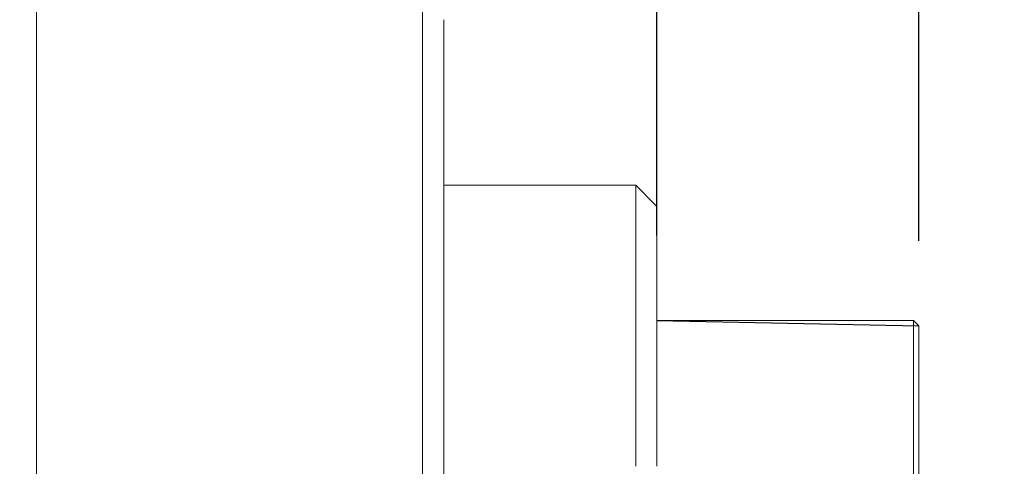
# Model space of a CAD drawing. Extents: x 0 to 283, y 0 to 196.
# Tile 10 of 30: x 117 to 140, y 110 to 121. Entities that reach past the tile are written whole.
import ezdxf

# ---------------------------------------------------------------- set-up
doc = ezdxf.new("R2010")
doc.units = 0
doc.layers.get('0').update_dxf_attribs({"linetype": 'CONTINUOUS'})
doc.layers.get('DEFPOINTS').update_dxf_attribs({"linetype": 'CONTINUOUS'})
doc.layers.add('DIM', color=7, linetype='CONTINUOUS')
doc.layers.add('VISIBLE', color=255, linetype='CONTINUOUS', lineweight=0)
doc.styles.add('SANSSERIF', font='sanss___.ttf')
doc.dimstyles.new('ISO-25$0', dxfattribs={"dimtxt": 2.5, "dimasz": 2.5, "dimexe": 1.25, "dimexo": 1, "dimgap": 0.6, "dimtad": 1, "dimdec": 1, "dimzin": 9, "dimdsep": 46, "dimtxsty": 'SANSSERIF', "dimcen": 0.75, "dimadec": 1, "dimazin": 0, "dimtfac": 1, "dimtdec": 1, "dimtmove": 0, "dimatfit": 3, "dimfxl": 1, "dimarcsym": 0})

# ---------------------------------------------------------------- blocks, each defined once
blk = doc.blocks.new('*D16')
at = {"layer": 'DEFPOINTS', "color": 0, "transparency": 16777216}
for p in [(132.037, 134.611), (127.012, 125.272), (132.037, 113.485)]:
    blk.add_point(p, dxfattribs=at)
at = {"layer": 'DIM', "color": 0, "lineweight": -2, "transparency": 16777216}
for p, q in [((127.012, 127.272), (127.012, 137.111)), ((132.037, 115.485), (132.037, 137.111)), ((122.012, 134.611), (117.012, 134.611)), ((127.012, 134.611), (132.037, 134.611)), ((137.037, 134.611), (162.151, 134.611))]:
    blk.add_line(p, q, dxfattribs=at)
at = {"layer": 'DIM', "color": 0, "transparency": 16777216}
for points in [[(122.012, 135.444), (122.012, 133.778), (127.012, 134.611)], [(137.037, 135.444), (137.037, 133.778), (132.037, 134.611)]]:
    blk.add_solid(points, dxfattribs=at)
at = {"layer": 'DIM', "color": 0, "transparency": 16777216, "insert": (152.865, 138.386), "char_height": 5, "attachment_point": 5, "style": 'SANSSERIF'}
blk.add_mtext('10.05', dxfattribs=at)
blk = doc.blocks.new('*D29')
at = {"layer": 'DEFPOINTS', "color": 0, "transparency": 16777216}
for p in [(127.037, 125.544), (138.212, 124.71), (138.212, 113.36)]:
    blk.add_point(p, dxfattribs=at)
at = {"layer": 'DIM', "color": 0, "lineweight": -2, "transparency": 16777216}
for p, q in [((138.212, 115.36), (138.212, 127.21)), ((122.037, 124.71), (117.037, 124.71)), ((127.037, 124.71), (138.212, 124.71)), ((143.212, 124.71), (167.733, 124.71)), ((127.037, 123.544), (127.037, 122.21))]:
    blk.add_line(p, q, dxfattribs=at)
at = {"layer": 'DIM', "color": 0, "transparency": 16777216}
for points in [[(122.037, 125.544), (122.037, 123.877), (127.037, 124.71)], [(143.212, 125.544), (143.212, 123.877), (138.212, 124.71)]]:
    blk.add_solid(points, dxfattribs=at)
at = {"layer": 'DIM', "color": 0, "transparency": 16777216, "insert": (158.21, 128.489), "char_height": 5, "attachment_point": 5, "style": 'SANSSERIF'}
blk.add_mtext('22.35', dxfattribs=at)

msp = doc.modelspace()

# ---------------------------------------------------------------- linework, layer by layer
msp.add_line((132.0375, 113.4849), (138.2125, 113.3599))
at = {"layer": 'VISIBLE'}
for p, q in [((117.4125, 116.5278), (117.4125, 121.0531)), ((126.5125, 121.0531), (126.5125, 116.5278)), ((127.0125, 116.5278), (127.0125, 120.5767)), ((127.0125, 116.6724), (131.5375, 116.6724)), ((131.5375, 116.6724), (131.5375, 115.395)), ((131.5375, 116.6724), (132.0375, 116.1724)), ((117.4125, 77.5724), (117.4125, 116.5278)), ((126.5125, 116.5278), (126.5125, 77.5724)), ((127.0125, 77.5724), (127.0125, 116.5278)), ((132.0375, 115.1153), (132.0375, 116.1724)), ((131.5375, 115.395), (131.5375, 110.0474)), ((132.0375, 110.0474), (132.0375, 115.1153)), ((132.0375, 113.4849), (138.0875, 113.4849)), ((138.0875, 113.4849), (138.0875, 105.5474)), ((138.2125, 113.3599), (138.0875, 113.4849)), ((138.2125, 105.5474), (138.2125, 113.3599))]:
    msp.add_line(p, q, dxfattribs=at)

# ---------------------------------------------------------------- dimensions: what is measured, and where the dimension line sits
at = {"layer": 'DIM'}
for base, p1, p2, picture, middle in [((132.0375, 134.6108), (127.0125, 125.2724), (132.0375, 113.4849), '*D16', (152.8646, 134.6108)), ((138.2125, 124.7105), (127.0375, 125.5438), (138.2125, 113.3599), '*D29', (158.2101, 124.7105))]:
    dim = msp.add_linear_dim(base=base, p1=p1, p2=p2, dimstyle='ISO-25$0', override={"dimscale": 2, "dimdec": 2, "dimlfac": 2}, dxfattribs=at)
    dim.commit()
    dim.dimension.update_dxf_attribs({"geometry": picture, "text_midpoint": middle, "dimtype": 160})

doc.saveas('drawing.dxf')
